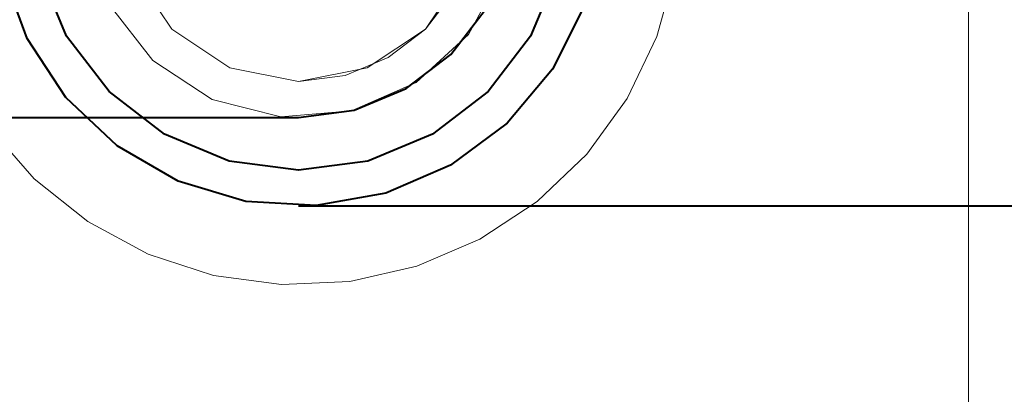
# Model space of a CAD drawing. Header units: millimetres. Extents: x 0 to 1189, y 0 to 841.
# Tile 13 of 53: x 562.1 to 579.39, y 264.46 to 271.04. Entities that reach past the tile are written whole.
import ezdxf

# ---------------------------------------------------------------- set-up
doc = ezdxf.new("R2010")
doc.units = ezdxf.units.MM
doc.layers.add('CONTEXT', color=7, linetype='Continuous', lineweight=18, true_color=0xa5a5a5)
doc.layers.add('REFRIG', color=7, linetype='Continuous', lineweight=40, true_color=0xc83c28)

msp = doc.modelspace()

# ---------------------------------------------------------------- linework, layer by layer
at = {"layer": 'CONTEXT'}
for points in [[(578.76, 196.24), (578.76, 320.56)], [(570.78, 273.1), (570.575, 274.327), (569.983, 275.422), (569.067, 276.264), (567.928, 276.764), (566.688, 276.867), (565.482, 276.562), (564.44, 275.881), (563.676, 274.899), (563.272, 273.722), (563.272, 272.478), (563.676, 271.301), (564.44, 270.319), (565.482, 269.638), (566.688, 269.333), (567.928, 269.436), (569.067, 269.936), (569.983, 270.778), (570.575, 271.873), (570.78, 273.1)], [(570.15, 273.1), (569.91, 274.305), (569.227, 275.327), (568.205, 276.01), (567, 276.25), (565.795, 276.01), (564.773, 275.327), (564.09, 274.305), (563.85, 273.1), (564.09, 271.895), (564.773, 270.873), (565.795, 270.19), (567, 269.95), (568.205, 270.19), (569.227, 270.873), (569.91, 271.895), (570.15, 273.1)], [(567, 276.25), (565.795, 276.01), (564.773, 275.327), (564.09, 274.305), (563.85, 273.1), (564.09, 271.895), (564.773, 270.873), (565.795, 270.19), (567, 269.95)], [(561.563, 269.15), (562.356, 268.243), (563.298, 267.492), (564.359, 266.921), (565.505, 266.548), (566.699, 266.387), (567.902, 266.441), (569.077, 266.709), (570.184, 267.182), (571.19, 267.846), (572.061, 268.679), (572.769, 269.653), (573.291, 270.739), (573.612, 271.9), (573.72, 273.1)], [(567, 269.95), (567.815, 270.057), (568.575, 270.372), (569.227, 270.873), (569.728, 271.525), (570.043, 272.285), (570.15, 273.1)]]:
    msp.add_lwpolyline(points, dxfattribs=at)
at = {"layer": 'REFRIG'}
for points in [[(567, 269.32), (567.978, 269.449), (568.89, 269.826), (569.673, 270.427), (570.274, 271.21), (570.651, 272.122), (570.78, 273.1)], [(567, 269.32), (567.978, 269.449), (568.89, 269.826), (569.673, 270.427), (570.274, 271.21), (570.651, 272.122), (570.78, 273.1)], [(572.012, 271.276), (571.456, 270.169), (570.66, 269.22), (569.667, 268.481), (568.53, 267.99), (567.31, 267.775), (566.074, 267.847), (564.887, 268.202), (563.815, 268.821), (562.914, 269.671), (562.233, 270.706), (561.81, 271.87)], [(571.544, 271.883), (571.074, 270.748), (570.326, 269.774), (569.352, 269.026), (568.217, 268.556), (567, 268.396), (565.783, 268.556), (564.648, 269.026), (563.674, 269.774), (562.926, 270.748), (562.456, 271.883)], [(554.904, 269.32), (556.114, 269.32), (557.323, 269.32), (558.533, 269.32), (559.742, 269.32), (560.952, 269.32), (562.162, 269.32), (563.371, 269.32), (564.581, 269.32), (565.79, 269.32), (567, 269.32)], [(584.052, 267.766), (582.834, 267.766), (581.616, 267.766), (580.398, 267.766), (579.18, 267.766), (577.962, 267.766), (576.744, 267.766), (575.526, 267.766), (574.308, 267.766), (573.09, 267.766), (571.872, 267.766), (570.654, 267.766), (569.436, 267.766), (568.218, 267.766), (567, 267.766)]]:
    msp.add_lwpolyline(points, dxfattribs=at)

doc.saveas('drawing.dxf')
